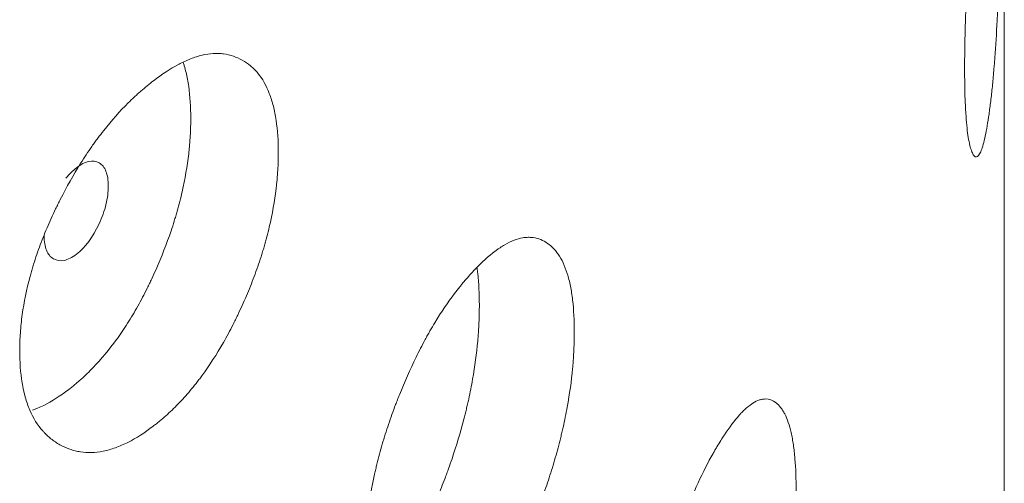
# Model space of a CAD drawing. Header units: millimetres. Extents: x 4 to 1188, y 1 to 840.
# Tile 189 of 197: x 1085.21 to 1087.87, y 274.31 to 275.56. Entities that reach past the tile are written whole.
import ezdxf

# ---------------------------------------------------------------- set-up
doc = ezdxf.new("R2010")
doc.units = ezdxf.units.MM
doc.layers.add('1', color=7, linetype='Continuous')

msp = doc.modelspace()

# ---------------------------------------------------------------- linework, layer by layer
at = {"layer": '1', "color": 154, "linetype": 'Continuous', "lineweight": 13}
msp.add_line((1087.8704, 177.1848), (1087.8704, 291.6109), dxfattribs=at)
for points, knots in [([(1087.8632, 276.097), (1087.8632, 276.095), (1087.8632, 276.0931), (1087.8632, 276.0892), (1087.8632, 276.0833), (1087.8632, 276.0693), (1087.8631, 276.049), (1087.863, 276.0323), (1087.863, 276.0196), (1087.8629, 276.0153), (1087.8629, 276.0068), (1087.8629, 276.0025), (1087.8626, 275.9636), (1087.8622, 275.928), (1087.8613, 275.8729), (1087.861, 275.8543), (1087.8605, 275.8306), (1087.8604, 275.8259), (1087.8602, 275.8164), (1087.8599, 275.8021), (1087.8595, 275.7879), (1087.8588, 275.7596), (1087.8583, 275.7407), (1087.8574, 275.7126), (1087.8571, 275.7033), (1087.8565, 275.6846), (1087.8561, 275.6752), (1087.8555, 275.6566), (1087.8551, 275.6473), (1087.8545, 275.6334), (1087.8543, 275.6288), (1087.854, 275.6196), (1087.8538, 275.615), (1087.8528, 275.5922), (1087.8519, 275.5743), (1087.8492, 275.5217), (1087.8471, 275.4881), (1087.8445, 275.4521), (1087.8442, 275.4481), (1087.8436, 275.4403), (1087.8426, 275.4287), (1087.8417, 275.4174), (1087.8397, 275.3954), (1087.8384, 275.3814), (1087.8356, 275.3547), (1087.8341, 275.342), (1087.8318, 275.3237), (1087.831, 275.3178), (1087.8298, 275.3091), (1087.8294, 275.3063), (1087.8286, 275.3006), (1087.8282, 275.2979), (1087.8245, 275.2733), (1087.8211, 275.2543), (1087.8157, 275.2306), (1087.8139, 275.2235), (1087.8102, 275.2112), (1087.8084, 275.206), (1087.8028, 275.1933), (1087.7983, 275.1877), (1087.7938, 275.1878), (1087.7921, 275.1883), (1087.7912, 275.1888), (1087.7886, 275.1908), (1087.7869, 275.1931), (1087.7836, 275.1992), (1087.782, 275.203), (1087.7797, 275.21), (1087.7785, 275.2138), (1087.7774, 275.2182), (1087.7767, 275.2212), (1087.7764, 275.2227), (1087.7732, 275.2373), (1087.7708, 275.2536), (1087.7679, 275.2834), (1087.7668, 275.2969), (1087.7659, 275.3117), (1087.7656, 275.3178), (1087.7654, 275.3209), (1087.765, 275.3303), (1087.7647, 275.3367), (1087.7635, 275.3697), (1087.763, 275.4058), (1087.7631, 275.4452), (1087.7633, 275.4612), (1087.7633, 275.4693), (1087.7637, 275.494), (1087.7641, 275.5108), (1087.7655, 275.5622), (1087.767, 275.5978), (1087.7692, 275.6396), (1087.7695, 275.6443), (1087.77, 275.6536), (1087.7708, 275.6676), (1087.7717, 275.6817), (1087.7735, 275.7097), (1087.7748, 275.7284), (1087.7776, 275.7658), (1087.779, 275.7846), (1087.7814, 275.8127), (1087.7821, 275.8221), (1087.7834, 275.8361), (1087.7838, 275.8408), (1087.7846, 275.8502), (1087.785, 275.8548), (1087.7887, 275.8967), (1087.7922, 275.9329), (1087.7975, 275.9855), (1087.7994, 276.0028), (1087.8017, 276.024), (1087.8021, 276.0282), (1087.8031, 276.0365), (1087.8035, 276.0406), (1087.8049, 276.0529), (1087.8058, 276.0609), (1087.8104, 276.1002), (1087.8141, 276.1293), (1087.8185, 276.1628), (1087.8198, 276.1726), (1087.8212, 276.1821), (1087.822, 276.1884), (1087.8225, 276.1915), (1087.8246, 276.2068), (1087.8263, 276.2183), (1087.8312, 276.2508), (1087.8342, 276.27), (1087.8374, 276.2879), (1087.8378, 276.2899), (1087.8385, 276.2936), (1087.8395, 276.2991), (1087.8418, 276.3107), (1087.8449, 276.3236), (1087.8476, 276.3319), (1087.8494, 276.3353), (1087.8501, 276.3361), (1087.8506, 276.3366), (1087.8508, 276.3368), (1087.8529, 276.3379), (1087.8545, 276.3351), (1087.8565, 276.3261), (1087.8571, 276.3224), (1087.8579, 276.3166), (1087.858, 276.3154), (1087.8583, 276.3128), (1087.8587, 276.3089), (1087.8591, 276.3044), (1087.8603, 276.2885), (1087.861, 276.2724), (1087.8617, 276.2475), (1087.8619, 276.2423), (1087.8621, 276.2314), (1087.8622, 276.2257), (1087.8625, 276.2082), (1087.8627, 276.1959), (1087.8631, 276.1568), (1087.8632, 276.1281), (1087.8632, 276.097)], [0, 0, 0, 0, 0.001953, 0.001953, 0.003906, 0.007812, 0.015625, 0.023437, 0.023437, 0.027344, 0.027344, 0.03125, 0.03125, 0.0625, 0.0625, 0.078125, 0.078125, 0.082031, 0.082031, 0.085937, 0.09375, 0.09375, 0.109375, 0.109375, 0.117187, 0.117187, 0.125, 0.125, 0.132812, 0.132812, 0.136719, 0.136719, 0.140625, 0.140625, 0.15625, 0.15625, 0.1875, 0.1875, 0.191406, 0.191406, 0.195312, 0.203125, 0.203125, 0.21875, 0.21875, 0.234375, 0.234375, 0.242187, 0.242187, 0.246094, 0.246094, 0.25, 0.25, 0.28125, 0.28125, 0.296875, 0.296875, 0.3125, 0.3125, 0.34375, 0.351562, 0.351562, 0.359375, 0.359375, 0.375, 0.375, 0.390625, 0.390625, 0.398437, 0.402344, 0.402344, 0.40625, 0.40625, 0.4375, 0.4375, 0.453125, 0.457031, 0.457031, 0.460937, 0.460937, 0.46875, 0.46875, 0.5, 0.507812, 0.507812, 0.515625, 0.515625, 0.53125, 0.53125, 0.5625, 0.5625, 0.566406, 0.566406, 0.570312, 0.578125, 0.578125, 0.59375, 0.59375, 0.609375, 0.609375, 0.617187, 0.617187, 0.621094, 0.621094, 0.625, 0.625, 0.65625, 0.65625, 0.671875, 0.671875, 0.675781, 0.675781, 0.679687, 0.679687, 0.6875, 0.6875, 0.71875, 0.71875, 0.726562, 0.730469, 0.730469, 0.734375, 0.734375, 0.75, 0.75, 0.78125, 0.78125, 0.785156, 0.785156, 0.789062, 0.796875, 0.8125, 0.828125, 0.835937, 0.839844, 0.839844, 0.84375, 0.84375, 0.875, 0.875, 0.890625, 0.890625, 0.894531, 0.894531, 0.898437, 0.90625, 0.90625, 0.9375, 0.9375, 0.945312, 0.945312, 0.953125, 0.953125, 0.96875, 0.96875, 1, 1, 1, 1]), ([(1085.9081, 275.1999), (1085.9081, 275.198), (1085.9081, 275.196), (1085.9081, 275.1921), (1085.908, 275.1862), (1085.9077, 275.1724), (1085.9068, 275.1522), (1085.9056, 275.1357), (1085.9045, 275.1232), (1085.904, 275.119), (1085.9032, 275.1106), (1085.9027, 275.1064), (1085.8982, 275.0683), (1085.892, 275.0338), (1085.8796, 274.9809), (1085.8749, 274.9631), (1085.8683, 274.9406), (1085.867, 274.9361), (1085.8642, 274.9271), (1085.86, 274.9136), (1085.8555, 274.9002), (1085.8462, 274.8735), (1085.8396, 274.8559), (1085.8291, 274.8296), (1085.8255, 274.8209), (1085.8181, 274.8036), (1085.8143, 274.7949), (1085.8065, 274.7777), (1085.8026, 274.7691), (1085.7964, 274.7563), (1085.7944, 274.7521), (1085.7902, 274.7436), (1085.7881, 274.7394), (1085.7775, 274.7185), (1085.7688, 274.7022), (1085.7416, 274.6546), (1085.7222, 274.6245), (1085.6989, 274.5928), (1085.6963, 274.5894), (1085.691, 274.5825), (1085.6832, 274.5723), (1085.6752, 274.5625), (1085.6592, 274.5435), (1085.6483, 274.5316), (1085.6264, 274.5089), (1085.6152, 274.4983), (1085.5984, 274.4832), (1085.5927, 274.4784), (1085.5842, 274.4713), (1085.5813, 274.469), (1085.5756, 274.4644), (1085.5727, 274.4622), (1085.547, 274.4425), (1085.5243, 274.4278), (1085.4903, 274.4107), (1085.479, 274.4058), (1085.4565, 274.3978), (1085.4455, 274.3947), (1085.4133, 274.3883), (1085.3876, 274.3877), (1085.3635, 274.3925), (1085.3539, 274.3949), (1085.3492, 274.3963), (1085.3354, 274.4011), (1085.3265, 274.4051), (1085.3095, 274.4146), (1085.3014, 274.42), (1085.2897, 274.4293), (1085.284, 274.4343), (1085.2785, 274.4397), (1085.2749, 274.4434), (1085.2731, 274.4454), (1085.2575, 274.463), (1085.2459, 274.4817), (1085.2319, 274.5142), (1085.2267, 274.5288), (1085.2226, 274.5445), (1085.221, 274.5509), (1085.2202, 274.5541), (1085.218, 274.564), (1085.2167, 274.5706), (1085.2111, 274.6048), (1085.2086, 274.6414), (1085.2093, 274.6806), (1085.2099, 274.6965), (1085.2103, 274.7045), (1085.212, 274.7289), (1085.2137, 274.7453), (1085.2206, 274.7953), (1085.2276, 274.8295), (1085.2383, 274.8692), (1085.2396, 274.8736), (1085.2421, 274.8824), (1085.246, 274.8957), (1085.2502, 274.9088), (1085.259, 274.9351), (1085.2654, 274.9526), (1085.2791, 274.9873), (1085.2865, 275.0045), (1085.2982, 275.0303), (1085.3022, 275.0389), (1085.3083, 275.0517), (1085.3104, 275.056), (1085.3146, 275.0646), (1085.3167, 275.0688), (1085.336, 275.1068), (1085.3543, 275.1394), (1085.3837, 275.1863), (1085.3938, 275.2016), (1085.4069, 275.2202), (1085.4095, 275.2239), (1085.4148, 275.2312), (1085.4174, 275.2348), (1085.4254, 275.2455), (1085.4307, 275.2525), (1085.4577, 275.2866), (1085.4797, 275.3114), (1085.508, 275.3395), (1085.5165, 275.3477), (1085.5251, 275.3555), (1085.5308, 275.3607), (1085.5337, 275.3633), (1085.548, 275.3758), (1085.5594, 275.3852), (1085.5935, 275.4113), (1085.616, 275.4261), (1085.641, 275.4394), (1085.6438, 275.4408), (1085.6493, 275.4436), (1085.6575, 275.4475), (1085.6764, 275.4556), (1085.7024, 275.4637), (1085.7272, 275.4674), (1085.744, 275.4677), (1085.751, 275.4673), (1085.7557, 275.4669), (1085.758, 275.4667), (1085.7786, 275.464), (1085.7953, 275.4581), (1085.8186, 275.445), (1085.826, 275.44), (1085.8348, 275.4326), (1085.8366, 275.431), (1085.84, 275.4279), (1085.845, 275.423), (1085.8498, 275.4177), (1085.8652, 275.3991), (1085.8755, 275.3811), (1085.8859, 275.3544), (1085.8879, 275.3488), (1085.8915, 275.3372), (1085.8932, 275.3313), (1085.8978, 275.313), (1085.9003, 275.3002), (1085.9062, 275.2601), (1085.9081, 275.231), (1085.9081, 275.1999)], [0, 0, 0, 0, 0.001953, 0.001953, 0.003906, 0.007813, 0.015625, 0.023438, 0.023438, 0.027344, 0.027344, 0.03125, 0.03125, 0.0625, 0.0625, 0.078125, 0.078125, 0.082031, 0.082031, 0.085938, 0.09375, 0.09375, 0.109375, 0.109375, 0.117188, 0.117188, 0.125, 0.125, 0.132813, 0.132813, 0.136719, 0.136719, 0.140625, 0.140625, 0.15625, 0.15625, 0.1875, 0.1875, 0.191406, 0.191406, 0.195313, 0.203125, 0.203125, 0.21875, 0.21875, 0.234375, 0.234375, 0.242188, 0.242188, 0.246094, 0.246094, 0.25, 0.25, 0.28125, 0.28125, 0.296875, 0.296875, 0.3125, 0.3125, 0.34375, 0.351563, 0.351563, 0.359375, 0.359375, 0.375, 0.375, 0.390625, 0.390625, 0.398438, 0.402344, 0.402344, 0.40625, 0.40625, 0.4375, 0.4375, 0.453125, 0.457031, 0.457031, 0.460938, 0.460938, 0.46875, 0.46875, 0.5, 0.507813, 0.507813, 0.515625, 0.515625, 0.53125, 0.53125, 0.5625, 0.5625, 0.566406, 0.566406, 0.570313, 0.578125, 0.578125, 0.59375, 0.59375, 0.609375, 0.609375, 0.617188, 0.617188, 0.621094, 0.621094, 0.625, 0.625, 0.65625, 0.65625, 0.671875, 0.671875, 0.675781, 0.675781, 0.679688, 0.679688, 0.6875, 0.6875, 0.71875, 0.71875, 0.726563, 0.730469, 0.730469, 0.734375, 0.734375, 0.75, 0.75, 0.78125, 0.78125, 0.785156, 0.785156, 0.789063, 0.796875, 0.8125, 0.828125, 0.835938, 0.839844, 0.839844, 0.84375, 0.84375, 0.875, 0.875, 0.890625, 0.890625, 0.894531, 0.894531, 0.898438, 0.90625, 0.90625, 0.9375, 0.9375, 0.945313, 0.945313, 0.953125, 0.953125, 0.96875, 0.96875, 1, 1, 1, 1]), ([(1085.6514, 275.4426), (1085.6523, 275.4399), (1085.6531, 275.4371), (1085.6557, 275.4285), (1085.6573, 275.4226), (1085.6617, 275.4044), (1085.664, 275.3916), (1085.6697, 275.3518), (1085.6714, 275.323), (1085.6714, 275.2923)], [0, 0, 0, 0, 0.064671, 0.064671, 0.19829, 0.19829, 0.465526, 0.465526, 1, 1, 1, 1]), ([(1085.6714, 275.2923), (1085.6714, 275.2904), (1085.6714, 275.2885), (1085.6714, 275.2846), (1085.6713, 275.2788), (1085.6711, 275.2651), (1085.6702, 275.2453), (1085.669, 275.229), (1085.668, 275.2167), (1085.6676, 275.2125), (1085.6668, 275.2043), (1085.6663, 275.2001), (1085.662, 275.1626), (1085.6562, 275.1286), (1085.6443, 275.0765), (1085.6398, 275.0589), (1085.6335, 275.0367), (1085.6322, 275.0323), (1085.6295, 275.0234), (1085.6255, 275.01), (1085.6212, 274.9968), (1085.6063, 274.9528), (1085.5927, 274.9181), (1085.5738, 274.8754), (1085.57, 274.8669), (1085.564, 274.8542), (1085.562, 274.8499), (1085.558, 274.8415), (1085.5559, 274.8374), (1085.5457, 274.8166), (1085.5286, 274.7841), (1085.5057, 274.7456), (1085.4887, 274.7197), (1085.4813, 274.7089), (1085.4763, 274.7017), (1085.4737, 274.6982), (1085.4508, 274.6666), (1085.4298, 274.6414), (1085.3973, 274.6077), (1085.3836, 274.5944), (1085.3696, 274.5821), (1085.364, 274.5773), (1085.3612, 274.5749), (1085.3528, 274.5679), (1085.3471, 274.5634), (1085.319, 274.5419), (1085.2965, 274.5275), (1085.2685, 274.5137), (1085.2629, 274.5111), (1085.2545, 274.5076), (1085.2518, 274.5065), (1085.2472, 274.5048), (1085.2455, 274.5041), (1085.2437, 274.5035)], [0, 0, 0, 0, 0.006611, 0.006611, 0.013222, 0.026444, 0.052888, 0.079331, 0.079331, 0.092553, 0.092553, 0.105775, 0.105775, 0.211551, 0.211551, 0.264438, 0.264438, 0.27766, 0.27766, 0.290882, 0.317326, 0.317326, 0.423101, 0.423101, 0.449545, 0.449545, 0.462767, 0.462767, 0.475989, 0.475989, 0.528877, 0.581764, 0.608208, 0.62143, 0.62143, 0.634652, 0.634652, 0.740427, 0.740427, 0.793315, 0.806537, 0.806537, 0.819759, 0.819759, 0.846203, 0.846203, 0.951978, 0.951978, 0.978422, 0.978422, 0.991644, 0.991644, 1, 1, 1, 1]), ([(1085.2751, 274.9753), (1085.275, 274.9593), (1085.2772, 274.946), (1085.2857, 274.9251), (1085.292, 274.9174), (1085.3093, 274.9076), (1085.3188, 274.9061), (1085.3394, 274.9104), (1085.3504, 274.9159), (1085.3865, 274.9438), (1085.4068, 274.9709), (1085.4319, 275.025), (1085.4382, 275.0425), (1085.4444, 275.068), (1085.446, 275.0764), (1085.448, 275.0929), (1085.4485, 275.1009), (1085.4485, 275.1252), (1085.4464, 275.1385), (1085.4402, 275.1542), (1085.4376, 275.1587), (1085.4314, 275.1663), (1085.4279, 275.1693), (1085.4152, 275.1765), (1085.4059, 275.1778), (1085.3855, 275.1734), (1085.3746, 275.1678), (1085.3525, 275.1507), (1085.343, 275.1414), (1085.3341, 275.1305)], [0, 0, 0, 0, 0.077888, 0.077888, 0.155775, 0.155775, 0.233663, 0.233663, 0.311551, 0.311551, 0.467326, 0.467326, 0.545214, 0.545214, 0.584158, 0.584158, 0.623101, 0.623101, 0.700989, 0.700989, 0.739933, 0.739933, 0.778877, 0.778877, 0.856765, 0.856765, 0.934652, 0.934652, 1, 1, 1, 1]), ([(1086.7081, 274.7146), (1086.7081, 274.7127), (1086.7081, 274.7107), (1086.7081, 274.7068), (1086.708, 274.7009), (1086.7078, 274.687), (1086.7071, 274.6668), (1086.7061, 274.6502), (1086.7053, 274.6376), (1086.705, 274.6334), (1086.7043, 274.6249), (1086.7039, 274.6207), (1086.7003, 274.5823), (1086.6955, 274.5474), (1086.6857, 274.4936), (1086.6821, 274.4754), (1086.6769, 274.4525), (1086.6758, 274.4479), (1086.6736, 274.4386), (1086.6703, 274.4248), (1086.6668, 274.4111), (1086.6595, 274.3838), (1086.6543, 274.3656), (1086.646, 274.3386), (1086.6431, 274.3297), (1086.6373, 274.3118), (1086.6343, 274.3028), (1086.6281, 274.2851), (1086.625, 274.2762), (1086.6201, 274.263), (1086.6185, 274.2585), (1086.6152, 274.2498), (1086.6135, 274.2454), (1086.6052, 274.2238), (1086.5982, 274.2069), (1086.5766, 274.1573), (1086.5612, 274.1258), (1086.5426, 274.0924), (1086.5405, 274.0887), (1086.5364, 274.0815), (1086.5301, 274.0707), (1086.5237, 274.0604), (1086.5109, 274.0402), (1086.5022, 274.0275), (1086.4846, 274.0032), (1086.4757, 273.9918), (1086.4621, 273.9755), (1086.4576, 273.9702), (1086.4507, 273.9625), (1086.4484, 273.96), (1086.4438, 273.955), (1086.4415, 273.9526), (1086.4208, 273.931), (1086.4024, 273.9147), (1086.375, 273.8951), (1086.3658, 273.8893), (1086.3476, 273.8796), (1086.3387, 273.8758), (1086.3125, 273.867), (1086.2916, 273.8645), (1086.2719, 273.8676), (1086.2641, 273.8693), (1086.2602, 273.8703), (1086.2489, 273.8741), (1086.2417, 273.8775), (1086.2278, 273.8857), (1086.2211, 273.8905), (1086.2115, 273.899), (1086.2068, 273.9035), (1086.2023, 273.9085), (1086.1994, 273.912), (1086.1979, 273.9138), (1086.1851, 273.9303), (1086.1755, 273.9481), (1086.164, 273.9796), (1086.1598, 273.9938), (1086.1564, 274.0092), (1086.155, 274.0154), (1086.1544, 274.0186), (1086.1526, 274.0283), (1086.1516, 274.0349), (1086.1469, 274.0686), (1086.1449, 274.105), (1086.1455, 274.1443), (1086.1459, 274.1602), (1086.1463, 274.1683), (1086.1477, 274.1928), (1086.1491, 274.2093), (1086.1548, 274.2598), (1086.1605, 274.2946), (1086.1693, 274.335), (1086.1704, 274.3396), (1086.1724, 274.3486), (1086.1756, 274.3621), (1086.1791, 274.3756), (1086.1863, 274.4025), (1086.1916, 274.4204), (1086.2028, 274.4561), (1086.2089, 274.4739), (1086.2184, 274.5006), (1086.2217, 274.5095), (1086.2268, 274.5228), (1086.2285, 274.5272), (1086.2319, 274.536), (1086.2337, 274.5404), (1086.2494, 274.5799), (1086.2644, 274.6138), (1086.2883, 274.6628), (1086.2966, 274.6789), (1086.3072, 274.6985), (1086.3094, 274.7024), (1086.3137, 274.71), (1086.3158, 274.7138), (1086.3223, 274.7251), (1086.3266, 274.7325), (1086.3485, 274.7686), (1086.3664, 274.795), (1086.3893, 274.8251), (1086.3961, 274.8339), (1086.4031, 274.8424), (1086.4077, 274.848), (1086.41, 274.8508), (1086.4216, 274.8644), (1086.4308, 274.8746), (1086.4582, 274.9032), (1086.4763, 274.9197), (1086.4963, 274.9348), (1086.4986, 274.9364), (1086.503, 274.9395), (1086.5096, 274.9441), (1086.5247, 274.9535), (1086.5454, 274.9636), (1086.5652, 274.9691), (1086.5785, 274.9705), (1086.5841, 274.9707), (1086.5878, 274.9706), (1086.5897, 274.9705), (1086.606, 274.9693), (1086.6193, 274.9647), (1086.6376, 274.9533), (1086.6435, 274.9487), (1086.6505, 274.942), (1086.6519, 274.9406), (1086.6546, 274.9377), (1086.6585, 274.9332), (1086.6623, 274.9282), (1086.6744, 274.9107), (1086.6825, 274.8935), (1086.6907, 274.8675), (1086.6923, 274.862), (1086.6951, 274.8507), (1086.6964, 274.8449), (1086.7001, 274.827), (1086.702, 274.8144), (1086.7067, 274.7746), (1086.7081, 274.7457), (1086.7081, 274.7146)], [0, 0, 0, 0, 0.001953, 0.001953, 0.003906, 0.007813, 0.015625, 0.023438, 0.023438, 0.027344, 0.027344, 0.03125, 0.03125, 0.0625, 0.0625, 0.078125, 0.078125, 0.082031, 0.082031, 0.085937, 0.09375, 0.09375, 0.109375, 0.109375, 0.117187, 0.117187, 0.125, 0.125, 0.132812, 0.132812, 0.136719, 0.136719, 0.140625, 0.140625, 0.15625, 0.15625, 0.1875, 0.1875, 0.191406, 0.191406, 0.195313, 0.203125, 0.203125, 0.21875, 0.21875, 0.234375, 0.234375, 0.242188, 0.242188, 0.246094, 0.246094, 0.25, 0.25, 0.28125, 0.28125, 0.296875, 0.296875, 0.3125, 0.3125, 0.34375, 0.351563, 0.351563, 0.359375, 0.359375, 0.375, 0.375, 0.390625, 0.390625, 0.398438, 0.402344, 0.402344, 0.40625, 0.40625, 0.4375, 0.4375, 0.453125, 0.457031, 0.457031, 0.460938, 0.460938, 0.46875, 0.46875, 0.5, 0.507813, 0.507813, 0.515625, 0.515625, 0.53125, 0.53125, 0.5625, 0.5625, 0.566406, 0.566406, 0.570313, 0.578125, 0.578125, 0.59375, 0.59375, 0.609375, 0.609375, 0.617188, 0.617188, 0.621094, 0.621094, 0.625, 0.625, 0.65625, 0.65625, 0.671875, 0.671875, 0.675781, 0.675781, 0.679688, 0.679688, 0.6875, 0.6875, 0.71875, 0.71875, 0.726563, 0.730469, 0.730469, 0.734375, 0.734375, 0.75, 0.75, 0.78125, 0.78125, 0.785156, 0.785156, 0.789063, 0.796875, 0.8125, 0.828125, 0.835938, 0.839844, 0.839844, 0.84375, 0.84375, 0.875, 0.875, 0.890625, 0.890625, 0.894531, 0.894531, 0.898438, 0.90625, 0.90625, 0.9375, 0.9375, 0.945313, 0.945313, 0.953125, 0.953125, 0.96875, 0.96875, 1, 1, 1, 1]), ([(1086.4454, 274.887), (1086.446, 274.8823), (1086.4466, 274.8775), (1086.4501, 274.8464), (1086.4515, 274.8178), (1086.4515, 274.7871)], [0, 0, 0, 0, 0.155049, 0.155049, 1, 1, 1, 1]), ([(1086.4515, 274.7871), (1086.4515, 274.7852), (1086.4515, 274.7833), (1086.4514, 274.7794), (1086.4514, 274.7736), (1086.4512, 274.7599), (1086.4505, 274.74), (1086.4496, 274.7236), (1086.4488, 274.7112), (1086.4485, 274.707), (1086.4478, 274.6987), (1086.4474, 274.6945), (1086.4441, 274.6567), (1086.4395, 274.6223), (1086.4301, 274.5693), (1086.4266, 274.5514), (1086.4217, 274.5288), (1086.4206, 274.5242), (1086.4185, 274.5151), (1086.4154, 274.5015), (1086.412, 274.4879), (1086.4002, 274.4428), (1086.3895, 274.4072), (1086.3746, 274.3631), (1086.3715, 274.3543), (1086.3668, 274.3412), (1086.3653, 274.3368), (1086.3621, 274.3281), (1086.3604, 274.3238), (1086.3523, 274.3023), (1086.3388, 274.2686), (1086.3205, 274.2284), (1086.3071, 274.2013), (1086.3011, 274.1899), (1086.2971, 274.1824), (1086.2951, 274.1786), (1086.2768, 274.1454), (1086.26, 274.1187), (1086.234, 274.0826), (1086.223, 274.0683), (1086.2118, 274.055), (1086.2072, 274.0498), (1086.205, 274.0472), (1086.1982, 274.0396), (1086.1937, 274.0347), (1086.1792, 274.0196), (1086.1692, 274.0101), (1086.1593, 274.0016)], [0, 0, 0, 0, 0.007312, 0.007312, 0.014623, 0.029247, 0.058493, 0.08774, 0.08774, 0.102363, 0.102363, 0.116986, 0.116986, 0.233973, 0.233973, 0.292466, 0.292466, 0.307089, 0.307089, 0.321713, 0.350959, 0.350959, 0.467946, 0.467946, 0.497192, 0.497192, 0.511816, 0.511816, 0.526439, 0.526439, 0.584932, 0.643425, 0.672672, 0.687295, 0.687295, 0.701919, 0.701919, 0.818905, 0.818905, 0.877398, 0.892022, 0.892022, 0.906645, 0.906645, 0.935891, 0.935891, 1, 1, 1, 1]), ([(1087.3078, 274.2859), (1087.3078, 274.284), (1087.3078, 274.282), (1087.3077, 274.2781), (1087.3077, 274.2722), (1087.3075, 274.2583), (1087.307, 274.2381), (1087.3064, 274.2214), (1087.3058, 274.2087), (1087.3055, 274.2045), (1087.305, 274.196), (1087.3048, 274.1917), (1087.3023, 274.1531), (1087.2989, 274.1178), (1087.2919, 274.0633), (1087.2893, 274.0449), (1087.2857, 274.0216), (1087.2849, 274.0169), (1087.2834, 274.0076), (1087.281, 273.9935), (1087.2785, 273.9796), (1087.2733, 273.9517), (1087.2696, 273.9332), (1087.2637, 273.9056), (1087.2616, 273.8965), (1087.2574, 273.8782), (1087.2553, 273.869), (1087.2509, 273.8508), (1087.2486, 273.8418), (1087.2452, 273.8282), (1087.244, 273.8237), (1087.2416, 273.8147), (1087.2404, 273.8102), (1087.2344, 273.788), (1087.2294, 273.7706), (1087.2139, 273.7195), (1087.2027, 273.6869), (1087.1892, 273.6522), (1087.1877, 273.6484), (1087.1846, 273.6409), (1087.1801, 273.6297), (1087.1754, 273.6189), (1087.1661, 273.5978), (1087.1597, 273.5845), (1087.1468, 273.559), (1087.1403, 273.5469), (1087.1303, 273.5297), (1087.127, 273.5241), (1087.1219, 273.5159), (1087.1202, 273.5132), (1087.1168, 273.5079), (1087.1151, 273.5053), (1087.0998, 273.4823), (1087.0862, 273.4647), (1087.0657, 273.4431), (1087.0589, 273.4367), (1087.0453, 273.4258), (1087.0386, 273.4213), (1087.019, 273.4107), (1087.0032, 273.4067), (1086.9884, 273.4083), (1086.9825, 273.4095), (1086.9796, 273.4102), (1086.971, 273.4132), (1086.9655, 273.4161), (1086.955, 273.4233), (1086.9499, 273.4276), (1086.9426, 273.4354), (1086.9391, 273.4396), (1086.9356, 273.4443), (1086.9334, 273.4476), (1086.9323, 273.4493), (1086.9225, 273.4649), (1086.9152, 273.482), (1086.9064, 273.5127), (1086.9032, 273.5265), (1086.9005, 273.5417), (1086.8995, 273.5479), (1086.8991, 273.551), (1086.8977, 273.5606), (1086.8969, 273.5671), (1086.8933, 273.6005), (1086.8917, 273.6367), (1086.8922, 273.676), (1086.8926, 273.692), (1086.8928, 273.7001), (1086.8939, 273.7247), (1086.895, 273.7414), (1086.8993, 273.7923), (1086.9037, 273.8274), (1086.9105, 273.8685), (1086.9112, 273.8731), (1086.9128, 273.8823), (1086.9153, 273.896), (1086.9179, 273.9097), (1086.9235, 273.9372), (1086.9275, 273.9555), (1086.936, 273.992), (1086.9406, 274.0102), (1086.9479, 274.0375), (1086.9504, 274.0467), (1086.9542, 274.0603), (1086.9555, 274.0649), (1086.9581, 274.074), (1086.9595, 274.0785), (1086.9714, 274.119), (1086.9827, 274.1541), (1087.0008, 274.2048), (1087.007, 274.2214), (1087.015, 274.2417), (1087.0166, 274.2458), (1087.0198, 274.2538), (1087.0215, 274.2577), (1087.0263, 274.2695), (1087.0296, 274.2771), (1087.046, 274.3148), (1087.0594, 274.3424), (1087.0764, 274.3742), (1087.0815, 274.3835), (1087.0866, 274.3925), (1087.0901, 274.3984), (1087.0918, 274.4013), (1087.1004, 274.4157), (1087.1072, 274.4266), (1087.1274, 274.4571), (1087.1407, 274.4749), (1087.1554, 274.4914), (1087.157, 274.4931), (1087.1603, 274.4966), (1087.1651, 274.5016), (1087.1761, 274.5121), (1087.1913, 274.5236), (1087.2056, 274.5305), (1087.2152, 274.5329), (1087.2192, 274.5334), (1087.2219, 274.5336), (1087.2232, 274.5336), (1087.235, 274.5336), (1087.2446, 274.5299), (1087.2577, 274.5197), (1087.2619, 274.5156), (1087.2669, 274.5093), (1087.2679, 274.508), (1087.2698, 274.5053), (1087.2726, 274.5011), (1087.2753, 274.4964), (1087.2839, 274.4797), (1087.2897, 274.463), (1087.2955, 274.4376), (1087.2966, 274.4323), (1087.2986, 274.4212), (1087.2995, 274.4154), (1087.3021, 274.3977), (1087.3035, 274.3852), (1087.3067, 274.3458), (1087.3078, 274.317), (1087.3078, 274.2859)], [0, 0, 0, 0, 0.001953, 0.001953, 0.003906, 0.007813, 0.015625, 0.023438, 0.023438, 0.027344, 0.027344, 0.03125, 0.03125, 0.0625, 0.0625, 0.078125, 0.078125, 0.082031, 0.082031, 0.085938, 0.09375, 0.09375, 0.109375, 0.109375, 0.117188, 0.117188, 0.125, 0.125, 0.132813, 0.132813, 0.136719, 0.136719, 0.140625, 0.140625, 0.15625, 0.15625, 0.1875, 0.1875, 0.191406, 0.191406, 0.195313, 0.203125, 0.203125, 0.21875, 0.21875, 0.234375, 0.234375, 0.242188, 0.242188, 0.246094, 0.246094, 0.25, 0.25, 0.28125, 0.28125, 0.296875, 0.296875, 0.3125, 0.3125, 0.34375, 0.351563, 0.351563, 0.359375, 0.359375, 0.375, 0.375, 0.390625, 0.390625, 0.398438, 0.402344, 0.402344, 0.40625, 0.40625, 0.4375, 0.4375, 0.453125, 0.457031, 0.457031, 0.460938, 0.460938, 0.46875, 0.46875, 0.5, 0.507813, 0.507813, 0.515625, 0.515625, 0.53125, 0.53125, 0.5625, 0.5625, 0.566406, 0.566406, 0.570313, 0.578125, 0.578125, 0.59375, 0.59375, 0.609375, 0.609375, 0.617188, 0.617188, 0.621094, 0.621094, 0.625, 0.625, 0.65625, 0.65625, 0.671875, 0.671875, 0.675781, 0.675781, 0.679688, 0.679688, 0.6875, 0.6875, 0.71875, 0.71875, 0.726563, 0.730469, 0.730469, 0.734375, 0.734375, 0.75, 0.75, 0.78125, 0.78125, 0.785156, 0.785156, 0.789063, 0.796875, 0.8125, 0.828125, 0.835938, 0.839844, 0.839844, 0.84375, 0.84375, 0.875, 0.875, 0.890625, 0.890625, 0.894531, 0.894531, 0.898438, 0.90625, 0.90625, 0.9375, 0.9375, 0.945313, 0.945313, 0.953125, 0.953125, 0.96875, 0.96875, 1, 1, 1, 1])]:
    msp.add_open_spline(points, degree=3, knots=knots, dxfattribs=at)

doc.saveas('drawing.dxf')
